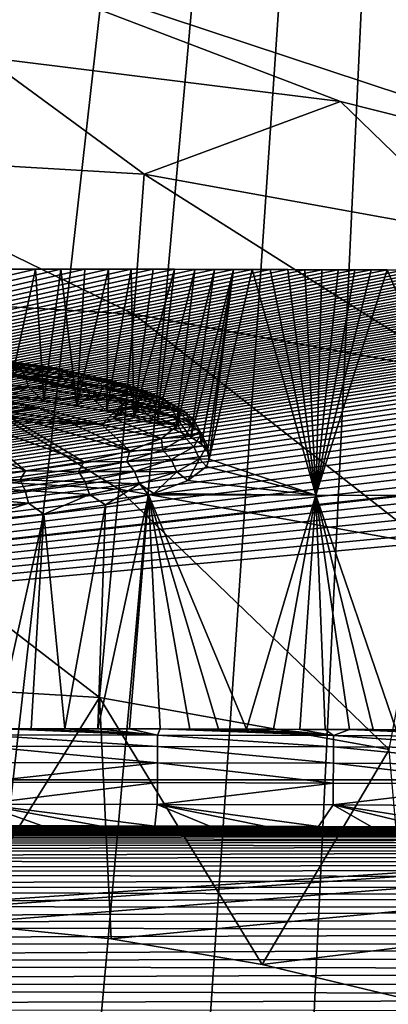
# Model space of a CAD drawing. Header units: metres. Extents: x -26 to 26, y -167 to 32.
# Tile 194 of 237: x 1.54 to 4.19, y -10.1 to -3.03. Entities that reach past the tile are written whole.
import ezdxf

# ---------------------------------------------------------------- set-up
doc = ezdxf.new("R2010")
doc.units = ezdxf.units.M
doc.layers.add('solid_12_411_043_XXX', color=7, linetype='CONTINUOUS')

msp = doc.modelspace()

# ---------------------------------------------------------------- linework, layer by layer
at = {"layer": 'solid_12_411_043_XXX'}
for points in [[(-0.448253, -25.680408, 4.15028), (0.447422, 25.632776, 4.15028), (5.325033, 25.535732, 4.15028)], [(0.730715, -25.700222, 4.15028), (-0.448253, -25.680408, 4.15028), (5.325033, 25.535732, 4.15028)], [(1.855206, -25.717909, 4.15028), (0.730715, -25.700222, 4.15028), (5.325033, 25.535732, 4.15028)], [(2.923998, -25.733356, 4.15028), (1.855206, -25.717909, 4.15028), (5.325033, 25.535732, 4.15028)], [(3.942657, -25.747084, 4.15028), (2.923998, -25.733356, 4.15028), (5.325033, 25.535732, 4.15028)], [(4.912406, -25.759211, 4.15028), (3.942657, -25.747084, 4.15028), (5.325033, 25.535732, 4.15028)], [(0.000015, -2.145815, 145.86116), (1.287215, -3.294922, 145.658539), (3.841336, -3.612682, 145.602509)], [(0.000015, -2.145815, 145.86116), (3.841336, -3.612682, 145.602509), (6.334848, -4.243182, 145.491348)], [(7.286613, -2.171198, 145.856674), (0.000015, -2.145815, 145.86116), (6.334848, -4.243182, 145.491348)], [(1.287215, -3.294922, 145.658539), (0, -3.991471, 147.962402), (2.431662, -4.136325, 147.936859)], [(3.841336, -3.612682, 145.602509), (1.287215, -3.294922, 145.658539), (2.431662, -4.136325, 147.936859)], [(3.841336, -3.612682, 145.602509), (2.431662, -4.136325, 147.936859), (4.827865, -4.568774, 147.860611)], [(6.334848, -4.243182, 145.491348), (3.841336, -3.612682, 145.602509), (4.827865, -4.568774, 147.860611)], [(2.357841, -5.140592, 150.131241), (2.431662, -4.136325, 147.936859), (0, -3.991471, 147.962402)], [(2.357841, -5.140592, 150.131241), (0, -3.991471, 147.962402), (0, -5.000135, 150.156006)], [(4.681299, -5.559913, 150.057312), (2.431662, -4.136325, 147.936859), (2.357841, -5.140592, 150.131241)], [(4.681299, -5.559913, 150.057312), (4.827865, -4.568774, 147.860611), (2.431662, -4.136325, 147.936859)], [(-14.065224, -8.487656, 155.963593), (1.467473, -4.817144, 158.533722), (1.653288, -4.817402, 158.533539)], [(-14.065224, -8.487656, 155.963593), (1.653288, -4.817402, 158.533539), (1.833288, -4.817685, 158.53334)], [(-14.065224, -8.487656, 155.963593), (1.833288, -4.817685, 158.53334), (2.007621, -4.817985, 158.533127)], [(-14.065224, -8.487656, 155.963593), (2.007621, -4.817985, 158.533127), (2.176353, -4.818301, 158.532913)], [(-14.065224, -8.487656, 155.963593), (2.176353, -4.818301, 158.532913), (2.339487, -4.818632, 158.532669)], [(-14.065224, -8.487656, 155.963593), (2.339487, -4.818632, 158.532669), (2.497188, -4.818973, 158.53244)], [(-14.065224, -8.487656, 155.963593), (2.497188, -4.818973, 158.53244), (2.649343, -4.819324, 158.532196)], [(-14.065224, -8.487656, 155.963593), (2.649343, -4.819324, 158.532196), (2.796333, -4.819683, 158.531937)], [(-14.065224, -8.487656, 155.963593), (2.796333, -4.819683, 158.531937), (2.93819, -4.820046, 158.531677)], [(-14.065224, -8.487656, 155.963593), (2.93819, -4.820046, 158.531677), (3.075069, -4.820415, 158.531433)], [(-14.065224, -8.487656, 155.963593), (3.075069, -4.820415, 158.531433), (3.208166, -4.820789, 158.531158)], [(-14.065224, -8.487656, 155.963593), (3.208166, -4.820789, 158.531158), (3.337164, -4.821167, 158.530899)], [(-14.065224, -8.487656, 155.963593), (3.337164, -4.821167, 158.530899), (3.462997, -4.82155, 158.530624)], [(-14.065224, -8.487656, 155.963593), (3.462997, -4.82155, 158.530624), (3.586344, -4.821939, 158.530365)], [(-14.065224, -8.487656, 155.963593), (3.586344, -4.821939, 158.530365), (3.707044, -4.822333, 158.53009)], [(-14.065224, -8.487656, 155.963593), (3.707044, -4.822333, 158.53009), (3.826441, -4.822735, 158.5298)], [(-14.065224, -8.487656, 155.963593), (3.826441, -4.822735, 158.5298), (3.944457, -4.823144, 158.52951)], [(-14.065224, -8.487656, 155.963593), (3.944457, -4.823144, 158.52951), (4.061389, -4.823563, 158.529221)], [(-14.065224, -8.487656, 155.963593), (4.061389, -4.823563, 158.529221), (4.177817, -4.823991, 158.528915)], [(-14.065224, -8.487656, 155.963593), (4.177817, -4.823991, 158.528915), (4.293503, -4.824429, 158.52861)], [(-14.065224, -8.487656, 155.963593), (4.293503, -4.824429, 158.52861), (4.408006, -4.824874, 158.528305)], [(-14.065224, -8.487656, 155.963593), (4.408006, -4.824874, 158.528305), (4.521266, -4.825325, 158.527985)], [(-14.065224, -8.487656, 155.963593), (4.521266, -4.825325, 158.527985), (4.633366, -4.825783, 158.527664)], [(-14.065224, -8.487656, 155.963593), (4.633366, -4.825783, 158.527664), (4.744192, -4.826247, 158.527344)], [(-14.065224, -8.487656, 155.963593), (4.744192, -4.826247, 158.527344), (4.853784, -4.826716, 158.527008)], [(-14.065224, -8.487656, 155.963593), (4.853784, -4.826716, 158.527008), (4.962889, -4.827194, 158.526672)], [(-14.065224, -8.487656, 155.963593), (4.962889, -4.827194, 158.526672), (5.071552, -4.82768, 158.526337)], [(-14.065224, -8.487656, 155.963593), (5.071552, -4.82768, 158.526337), (5.179856, -4.828175, 158.525986)], [(-14.065224, -8.487656, 155.963593), (5.179856, -4.828175, 158.525986), (5.288145, -4.82868, 158.525635)], [(-14.065224, -8.487656, 155.963593), (5.288145, -4.82868, 158.525635), (5.396331, -4.829195, 158.525284)], [(-14.065224, -8.487656, 155.963593), (5.396331, -4.829195, 158.525284), (5.504057, -4.829717, 158.524918)], [(-14.065224, -8.487656, 155.963593), (5.504057, -4.829717, 158.524918), (5.61118, -4.830247, 158.524536)], [(-14.065224, -8.487656, 155.963593), (5.61118, -4.830247, 158.524536), (5.717885, -4.830785, 158.52417)], [(-14.065224, -8.487656, 155.963593), (5.717885, -4.830785, 158.52417), (5.824223, -4.831331, 158.523788)], [(-14.065224, -8.487656, 155.963593), (5.824223, -4.831331, 158.523788), (5.930115, -4.831884, 158.523392)], [(-14.065224, -8.487656, 155.963593), (5.930115, -4.831884, 158.523392), (6.036378, -4.832449, 158.522995)], [(-14.065224, -8.487656, 155.963593), (6.036378, -4.832449, 158.522995), (6.143268, -4.833025, 158.522598)], [(-14.065224, -8.487656, 155.963593), (6.143268, -4.833025, 158.522598), (6.250621, -4.833613, 158.522186)], [(-14.065224, -8.487656, 155.963593), (6.250621, -4.833613, 158.522186), (6.358574, -4.834212, 158.521759)], [(-14.065224, -8.487656, 155.963593), (6.358574, -4.834212, 158.521759), (6.467176, -4.83482, 158.521347)], [(-14.065224, -8.487656, 155.963593), (6.467176, -4.83482, 158.521347), (6.575787, -4.835448, 158.520905)], [(-14.065224, -8.487656, 155.963593), (6.575787, -4.835448, 158.520905), (6.684127, -4.836086, 158.520447)], [(-14.065224, -8.487656, 155.963593), (6.684127, -4.836086, 158.520447), (6.7924, -4.836759, 158.519989)], [(-14.065224, -8.487656, 155.963593), (6.7924, -4.836759, 158.519989), (6.900618, -4.837517, 158.519455)], [(-14.065224, -8.487656, 155.963593), (6.900618, -4.837517, 158.519455), (7.008697, -4.838342, 158.518875)], [(-14.065224, -8.487656, 155.963593), (7.008697, -4.838342, 158.518875), (7.117145, -4.839297, 158.518204)], [(-14.065224, -8.487656, 155.963593), (7.117145, -4.839297, 158.518204), (7.226051, -4.840397, 158.517441)], [(-14.065224, -8.487656, 155.963593), (7.226051, -4.840397, 158.517441), (7.335524, -4.841653, 158.516556)], [(-14.065224, -8.487656, 155.963593), (7.335524, -4.841653, 158.516556), (7.446136, -4.843134, 158.515518)], [(-14.065224, -8.487656, 155.963593), (7.446136, -4.843134, 158.515518), (7.557758, -4.844817, 158.514343)], [(-14.065224, -8.487656, 155.963593), (7.557758, -4.844817, 158.514343), (7.670664, -4.846773, 158.51297)], [(-14.065224, -8.487656, 155.963593), (7.670664, -4.846773, 158.51297), (7.785285, -4.849034, 158.511383)], [(-14.065224, -8.487656, 155.963593), (7.785285, -4.849034, 158.511383), (7.901191, -4.851597, 158.509598)], [(-14.065224, -8.487656, 155.963593), (7.901191, -4.851597, 158.509598), (8.017511, -4.854527, 158.507538)], [(-14.065224, -8.487656, 155.963593), (8.017511, -4.854527, 158.507538), (8.134449, -4.857811, 158.505234)], [(-14.065224, -8.487656, 155.963593), (8.134449, -4.857811, 158.505234), (8.251488, -4.86148, 158.50267)], [(-14.065224, -8.487656, 155.963593), (8.251488, -4.86148, 158.50267), (8.367764, -4.865526, 158.499832)], [(-14.065224, -8.487656, 155.963593), (8.367764, -4.865526, 158.499832), (8.484016, -4.869976, 158.496719)], [(-14.065224, -8.487656, 155.963593), (8.484016, -4.869976, 158.496719), (8.602005, -4.874969, 158.493225)], [(-14.065224, -8.487656, 155.963593), (8.602005, -4.874969, 158.493225), (8.721122, -4.880436, 158.489395)], [(-14.065224, -8.487656, 155.963593), (8.721122, -4.880436, 158.489395), (8.843209, -4.886592, 158.485092)], [(1.454336, -5.736968, 163.75058), (1.653288, -4.817402, 158.533539), (1.467473, -4.817144, 158.533722)], [(1.454336, -5.736968, 163.75058), (1.711552, -5.766521, 163.915863), (1.653288, -4.817402, 158.533539)], [(1.711552, -5.766521, 163.915863), (1.833288, -4.817685, 158.53334), (1.653288, -4.817402, 158.533539)], [(1.711552, -5.766521, 163.915863), (1.949582, -5.800666, 164.107025), (1.833288, -4.817685, 158.53334)], [(1.949582, -5.800666, 164.107025), (2.007621, -4.817985, 158.533127), (1.833288, -4.817685, 158.53334)], [(1.949582, -5.800666, 164.107025), (2.176353, -4.818301, 158.532913), (2.007621, -4.817985, 158.533127)], [(1.949582, -5.800666, 164.107025), (2.165615, -5.838979, 164.321762), (2.176353, -4.818301, 158.532913)], [(2.165615, -5.838979, 164.321762), (2.339487, -4.818632, 158.532669), (2.176353, -4.818301, 158.532913)], [(2.165615, -5.838979, 164.321762), (2.357433, -5.881048, 164.557877), (2.339487, -4.818632, 158.532669)], [(2.357433, -5.881048, 164.557877), (2.497188, -4.818973, 158.53244), (2.339487, -4.818632, 158.532669)], [(2.357433, -5.881048, 164.557877), (2.649343, -4.819324, 158.532196), (2.497188, -4.818973, 158.53244)], [(2.357433, -5.881048, 164.557877), (2.522799, -5.926372, 164.812622), (2.649343, -4.819324, 158.532196)], [(2.522799, -5.926372, 164.812622), (2.796333, -4.819683, 158.531937), (2.649343, -4.819324, 158.532196)], [(2.522799, -5.926372, 164.812622), (2.659897, -5.97444, 165.083206), (2.796333, -4.819683, 158.531937)], [(2.659897, -5.97444, 165.083206), (2.93819, -4.820046, 158.531677), (2.796333, -4.819683, 158.531937)], [(2.659897, -5.97444, 165.083206), (2.767169, -6.024699, 165.366577), (2.93819, -4.820046, 158.531677)], [(2.767169, -6.024699, 165.366577), (3.075069, -4.820415, 158.531433), (2.93819, -4.820046, 158.531677)], [(2.767169, -6.024699, 165.366577), (2.843385, -6.076558, 165.65947), (3.075069, -4.820415, 158.531433)], [(2.843385, -6.076558, 165.65947), (2.887739, -6.129467, 165.958832), (3.075069, -4.820415, 158.531433)], [(2.887739, -6.129467, 165.958832), (2.89969, -6.182751, 166.260834), (3.075069, -4.820415, 158.531433)], [(2.89969, -6.182751, 166.260834), (3.208166, -4.820789, 158.531158), (3.075069, -4.820415, 158.531433)], [(2.89969, -6.182751, 166.260834), (3.66449, -6.442911, 167.721985), (3.208166, -4.820789, 158.531158)], [(3.66449, -6.442911, 167.721985), (3.337164, -4.821167, 158.530899), (3.208166, -4.820789, 158.531158)], [(3.66449, -6.442911, 167.721985), (3.462997, -4.82155, 158.530624), (3.337164, -4.821167, 158.530899)], [(3.66449, -6.442911, 167.721985), (3.586344, -4.821939, 158.530365), (3.462997, -4.82155, 158.530624)], [(3.66449, -6.442911, 167.721985), (3.707044, -4.822333, 158.53009), (3.586344, -4.821939, 158.530365)], [(3.66449, -6.442911, 167.721985), (3.826441, -4.822735, 158.5298), (3.707044, -4.822333, 158.53009)], [(3.66449, -6.442911, 167.721985), (3.944457, -4.823144, 158.52951), (3.826441, -4.822735, 158.5298)], [(3.66449, -6.442911, 167.721985), (4.061389, -4.823563, 158.529221), (3.944457, -4.823144, 158.52951)], [(3.66449, -6.442911, 167.721985), (4.177817, -4.823991, 158.528915), (4.061389, -4.823563, 158.529221)], [(3.66449, -6.442911, 167.721985), (4.867065, -6.448022, 167.721527), (4.177817, -4.823991, 158.528915)], [(4.867065, -6.448022, 167.721527), (4.293503, -4.824429, 158.52861), (4.177817, -4.823991, 158.528915)], [(-14.065224, -8.487656, 155.963593), (8.843209, -4.886592, 158.485092), (8.969396, -4.893529, 158.480225)], [(-14.065224, -8.487656, 155.963593), (8.969396, -4.893529, 158.480225), (9.099469, -4.901259, 158.474823)], [(-14.065224, -8.487656, 155.963593), (9.099469, -4.901259, 158.474823), (9.235842, -4.910202, 158.468552)], [(-14.065224, -8.487656, 155.963593), (9.235842, -4.910202, 158.468552), (9.378133, -4.920218, 158.461548)], [(-14.065224, -8.487656, 155.963593), (9.378133, -4.920218, 158.461548), (9.527472, -4.931727, 158.453491)], [(-14.065224, -8.487656, 155.963593), (9.527472, -4.931727, 158.453491), (9.685171, -4.945036, 158.444168)], [(-14.065224, -8.487656, 155.963593), (9.685171, -4.945036, 158.444168), (9.850718, -4.960069, 158.43364)], [(-14.065224, -8.487656, 155.963593), (9.850718, -4.960069, 158.43364), (10.024317, -4.977456, 158.421463)], [(-14.065224, -8.487656, 155.963593), (10.024317, -4.977456, 158.421463), (10.206035, -4.997048, 158.407745)], [(-14.065224, -8.487656, 155.963593), (10.206035, -4.997048, 158.407745), (10.395716, -5.019316, 158.392151)], [(-14.065224, -8.487656, 155.963593), (10.395716, -5.019316, 158.392151), (10.593503, -5.044734, 158.374359)], [(0, -5.000135, 150.156006), (0, -6.26578, 152.212097), (2.250636, -6.39985, 152.188461)], [(2.357841, -5.140592, 150.131241), (0, -5.000135, 150.156006), (2.250636, -6.39985, 152.188461)], [(-14.065224, -8.487656, 155.963593), (10.593503, -5.044734, 158.374359), (10.7993, -5.07315, 158.354462)], [(-14.065224, -8.487656, 155.963593), (10.7993, -5.07315, 158.354462), (11.011658, -5.105272, 158.33197)], [(-14.065224, -8.487656, 155.963593), (11.011658, -5.105272, 158.33197), (11.23166, -5.141222, 158.306793)], [(-14.065224, -8.487656, 155.963593), (11.23166, -5.141222, 158.306793), (11.456381, -5.180847, 158.279053)], [(2.357841, -5.140592, 150.131241), (2.250636, -6.39985, 152.188461), (4.468453, -6.800107, 152.117874)], [(4.681299, -5.559913, 150.057312), (2.357841, -5.140592, 150.131241), (4.468453, -6.800107, 152.117874)], [(-14.065224, -8.487656, 155.963593), (11.456381, -5.180847, 158.279053), (11.682776, -5.224214, 158.248688)], [(-14.065224, -8.487656, 155.963593), (11.682776, -5.224214, 158.248688), (11.911873, -5.271307, 158.215714)], [(-14.065224, -8.487656, 155.963593), (11.911873, -5.271307, 158.215714), (12.139559, -5.321619, 158.180481)], [(-14.065224, -8.487656, 155.963593), (12.139559, -5.321619, 158.180481), (12.365388, -5.375152, 158.14299)], [(-14.065224, -8.487656, 155.963593), (12.365388, -5.375152, 158.14299), (12.589146, -5.431757, 158.103363)], [(-14.065224, -8.487656, 155.963593), (12.589146, -5.431757, 158.103363), (12.809472, -5.49115, 158.061768)], [(0.752478, -5.384254, 165.068665), (1.760261, -5.523678, 164.60321), (1.494025, -5.486501, 164.289871)], [(0.752478, -5.384254, 165.068665), (0.88642, -5.403002, 165.226685), (1.760261, -5.523678, 164.60321)], [(0.88642, -5.403002, 165.226685), (1.960915, -5.566188, 164.961517), (1.760261, -5.523678, 164.60321)], [(0.88642, -5.403002, 165.226685), (0.987247, -5.424436, 165.407349), (1.960915, -5.566188, 164.961517)], [(0.987247, -5.424436, 165.407349), (2.08851, -5.612448, 165.35144), (1.960915, -5.566188, 164.961517)], [(0.987247, -5.424436, 165.407349), (1.051193, -5.447754, 165.603897), (2.08851, -5.612448, 165.35144)], [(1.051193, -5.447754, 165.603897), (2.138292, -5.660735, 165.758423), (2.08851, -5.612448, 165.35144)], [(1.051193, -5.447754, 165.603897), (1.075868, -5.472086, 165.80899), (2.138292, -5.660735, 165.758423)], [(-14.065224, -8.487656, 155.963593), (12.809472, -5.49115, 158.061768), (12.832135, -5.497474, 158.057343)], [(-14.065224, -8.487656, 155.963593), (12.832135, -5.497474, 158.057343), (13.026781, -5.553431, 158.018158)], [(1.060376, -5.496525, 166.014969), (0.364314, -5.703255, 165.853882), (2.302218, -5.763097, 166.193268)], [(2.113624, -5.71015, 166.165878), (1.060376, -5.496525, 166.014969), (2.302218, -5.763097, 166.193268)], [(2.113624, -5.71015, 166.165878), (1.166558, -5.512177, 166.031219), (1.060376, -5.496525, 166.014969)], [(1.541727, -5.531202, 163.991592), (1.06196, -5.486672, 163.739044), (1.344818, -5.485392, 163.977371)], [(1.087919, -5.5423, 163.665588), (1.06196, -5.486672, 163.739044), (1.541727, -5.531202, 163.991592)], [(1.075868, -5.472086, 165.80899), (1.166558, -5.512177, 166.031219), (2.113624, -5.71015, 166.165878)], [(1.075868, -5.472086, 165.80899), (2.113624, -5.71015, 166.165878), (2.138292, -5.660735, 165.758423)], [(1.580962, -5.512022, 164.128387), (1.344818, -5.485392, 163.977371), (1.494025, -5.486501, 164.289871)], [(1.541727, -5.531202, 163.991592), (1.344818, -5.485392, 163.977371), (1.580962, -5.512022, 164.128387)], [(1.79977, -5.542791, 164.302902), (1.494025, -5.486501, 164.289871), (1.760261, -5.523678, 164.60321)], [(1.79977, -5.542791, 164.302902), (1.580962, -5.512022, 164.128387), (1.494025, -5.486501, 164.289871)], [(1.541727, -5.531202, 163.991592), (1.580962, -5.512022, 164.128387), (1.79977, -5.542791, 164.302902)], [(-14.065224, -8.487656, 155.963593), (13.026781, -5.553431, 158.018158), (13.240372, -5.618236, 157.972794)], [(1.579414, -5.587919, 163.924316), (1.087919, -5.5423, 163.665588), (1.541727, -5.531202, 163.991592)], [(1.579414, -5.587919, 163.924316), (1.104416, -5.619551, 163.611526), (1.087919, -5.5423, 163.665588)], [(1.579414, -5.587919, 163.924316), (1.603364, -5.665862, 163.874176), (1.104416, -5.619551, 163.611526)], [(1.962246, -5.59113, 164.331451), (1.541727, -5.531202, 163.991592), (1.79977, -5.542791, 164.302902)], [(1.579414, -5.587919, 163.924316), (1.541727, -5.531202, 163.991592), (1.962246, -5.59113, 164.331451)], [(2.010213, -5.649312, 164.272491), (1.603364, -5.665862, 163.874176), (1.579414, -5.587919, 163.924316)], [(2.010213, -5.649312, 164.272491), (1.579414, -5.587919, 163.924316), (1.962246, -5.59113, 164.331451)], [(1.998867, -5.577366, 164.498978), (1.760261, -5.523678, 164.60321), (1.960915, -5.566188, 164.961517)], [(1.998867, -5.577366, 164.498978), (1.79977, -5.542791, 164.302902), (1.760261, -5.523678, 164.60321)], [(1.962246, -5.59113, 164.331451), (1.79977, -5.542791, 164.302902), (1.998867, -5.577366, 164.498978)], [(2.32939, -5.656371, 164.947021), (1.960915, -5.566188, 164.961517), (2.08851, -5.612448, 165.35144)], [(2.176047, -5.615363, 164.714478), (1.998867, -5.577366, 164.498978), (1.960915, -5.566188, 164.961517)], [(2.32939, -5.656371, 164.947021), (2.176047, -5.615363, 164.714478), (1.960915, -5.566188, 164.961517)], [(1.962246, -5.59113, 164.331451), (1.998867, -5.577366, 164.498978), (2.176047, -5.615363, 164.714478)], [(-14.065224, -8.487656, 155.963593), (13.240372, -5.618236, 157.972794), (13.449945, -5.685487, 157.92569)], [(2.128446, -5.933598, 167.160217), (-2.128446, -5.626929, 165.421021), (-2.302094, -5.797939, 166.390869)], [(0.364314, -5.703255, 165.853882), (-2.128446, -5.626929, 165.421021), (2.128446, -5.933598, 167.160217)], [(1.104416, -5.619551, 163.611526), (1.603364, -5.665862, 163.874176), (1.180895, -5.712354, 163.613052)], [(2.010213, -5.649312, 164.272491), (2.040695, -5.728186, 164.227631), (1.603364, -5.665862, 163.874176)], [(2.307358, -5.664153, 164.74559), (1.962246, -5.59113, 164.331451), (2.176047, -5.615363, 164.714478)], [(2.010213, -5.649312, 164.272491), (1.962246, -5.59113, 164.331451), (2.307358, -5.664153, 164.74559)], [(2.36376, -5.724119, 164.696747), (2.040695, -5.728186, 164.227631), (2.010213, -5.649312, 164.272491)], [(2.36376, -5.724119, 164.696747), (2.010213, -5.649312, 164.272491), (2.307358, -5.664153, 164.74559)], [(2.558078, -5.74558, 165.452957), (2.08851, -5.612448, 165.35144), (2.138292, -5.660735, 165.758423)], [(2.457195, -5.699934, 165.194107), (2.32939, -5.656371, 164.947021), (2.08851, -5.612448, 165.35144)], [(2.558078, -5.74558, 165.452957), (2.457195, -5.699934, 165.194107), (2.08851, -5.612448, 165.35144)], [(2.307358, -5.664153, 164.74559), (2.176047, -5.615363, 164.714478), (2.32939, -5.656371, 164.947021)], [(2.307358, -5.664153, 164.74559), (2.32939, -5.656371, 164.947021), (2.457195, -5.699934, 165.194107)], [(-14.065224, -8.487656, 155.963593), (13.449945, -5.685487, 157.92569), (13.655823, -5.755208, 157.876877)], [(2.302218, -5.763097, 166.193268), (0.364314, -5.703255, 165.853882), (2.128446, -5.933598, 167.160217)], [(1.113969, -5.702612, 167.019318), (1.674184, -5.814929, 167.099808), (1.536829, -5.783964, 167.080673)], [(1.422585, -5.855018, 167.395981), (1.674184, -5.814929, 167.099808), (1.113969, -5.702612, 167.019318)], [(1.603364, -5.665862, 163.874176), (1.454336, -5.736968, 163.75058), (1.180895, -5.712354, 163.613052)], [(1.603364, -5.665862, 163.874176), (1.711552, -5.766521, 163.915863), (1.454336, -5.736968, 163.75058)], [(1.603364, -5.665862, 163.874176), (2.040695, -5.728186, 164.227631), (1.711552, -5.766521, 163.915863)], [(2.040695, -5.728186, 164.227631), (1.949582, -5.800666, 164.107025), (1.711552, -5.766521, 163.915863)], [(2.040695, -5.728186, 164.227631), (2.165615, -5.838979, 164.321762), (1.949582, -5.800666, 164.107025)], [(2.36376, -5.724119, 164.696747), (2.399604, -5.804128, 164.65831), (2.040695, -5.728186, 164.227631)], [(2.040695, -5.728186, 164.227631), (2.399604, -5.804128, 164.65831), (2.165615, -5.838979, 164.321762)], [(2.674944, -5.841091, 165.994629), (2.138292, -5.660735, 165.758423), (2.113624, -5.71015, 166.165878)], [(2.674944, -5.841091, 165.994629), (2.113624, -5.71015, 166.165878), (2.302218, -5.763097, 166.193268)], [(2.630923, -5.792803, 165.720779), (2.558078, -5.74558, 165.452957), (2.138292, -5.660735, 165.758423)], [(2.674944, -5.841091, 165.994629), (2.630923, -5.792803, 165.720779), (2.138292, -5.660735, 165.758423)], [(2.563798, -5.747463, 165.218063), (2.307358, -5.664153, 164.74559), (2.457195, -5.699934, 165.194107)], [(2.36376, -5.724119, 164.696747), (2.307358, -5.664153, 164.74559), (2.563798, -5.747463, 165.218063)], [(2.62647, -5.809466, 165.180771), (2.399604, -5.804128, 164.65831), (2.36376, -5.724119, 164.696747)], [(2.62647, -5.809466, 165.180771), (2.36376, -5.724119, 164.696747), (2.563798, -5.747463, 165.218063)], [(2.563798, -5.747463, 165.218063), (2.457195, -5.699934, 165.194107), (2.558078, -5.74558, 165.452957)], [(-14.065224, -8.487656, 155.963593), (13.655823, -5.755208, 157.876877), (13.858155, -5.827292, 157.826401)], [(1.536829, -5.783964, 167.080673), (1.674184, -5.814929, 167.099808), (-2.302094, -5.797939, 166.390869)], [(1.674184, -5.814929, 167.099808), (2.128446, -5.933598, 167.160217), (-2.302094, -5.797939, 166.390869)], [(2.211899, -5.892465, 166.926941), (2.302218, -5.763097, 166.193268), (2.128446, -5.933598, 167.160217)], [(2.211899, -5.892465, 166.926941), (2.299306, -5.806705, 166.440582), (2.302218, -5.763097, 166.193268)], [(2.689655, -5.889911, 166.2715), (2.302218, -5.763097, 166.193268), (2.299306, -5.806705, 166.440582)], [(2.689655, -5.889911, 166.2715), (2.674944, -5.841091, 165.994629), (2.302218, -5.763097, 166.193268)], [(2.563798, -5.747463, 165.218063), (2.558078, -5.74558, 165.452957), (2.630923, -5.792803, 165.720779)], [(2.721714, -5.837861, 165.730728), (2.563798, -5.747463, 165.218063), (2.630923, -5.792803, 165.720779)], [(2.62647, -5.809466, 165.180771), (2.563798, -5.747463, 165.218063), (2.721714, -5.837861, 165.730728)], [(2.721714, -5.837861, 165.730728), (2.630923, -5.792803, 165.720779), (2.674944, -5.841091, 165.994629)], [(-14.065224, -8.487656, 155.963593), (13.858155, -5.827292, 157.826401), (14.05687, -5.901765, 157.774261)], [(1.998688, -6.202415, 168.043808), (1.422585, -5.855018, 167.395981), (1.110164, -5.882233, 167.625366)], [(2.329217, -6.123427, 167.59584), (1.674184, -5.814929, 167.099808), (1.422585, -5.855018, 167.395981)], [(1.998688, -6.202415, 168.043808), (2.329217, -6.123427, 167.59584), (1.422585, -5.855018, 167.395981)], [(2.329217, -6.123427, 167.59584), (2.128446, -5.933598, 167.160217), (1.674184, -5.814929, 167.099808)], [(2.399604, -5.804128, 164.65831), (2.357433, -5.881048, 164.557877), (2.165615, -5.838979, 164.321762)], [(2.211899, -5.892465, 166.926941), (2.26908, -5.849999, 166.686111), (2.299306, -5.806705, 166.440582)], [(2.674898, -5.93873, 166.54837), (2.26908, -5.849999, 166.686111), (2.211899, -5.892465, 166.926941)], [(2.674898, -5.93873, 166.54837), (2.299306, -5.806705, 166.440582), (2.26908, -5.849999, 166.686111)], [(2.674898, -5.93873, 166.54837), (2.689655, -5.889911, 166.2715), (2.299306, -5.806705, 166.440582)], [(2.399604, -5.804128, 164.65831), (2.522799, -5.926372, 164.812622), (2.357433, -5.881048, 164.557877)], [(2.399604, -5.804128, 164.65831), (2.666297, -5.890769, 165.149689), (2.522799, -5.926372, 164.812622)], [(2.62647, -5.809466, 165.180771), (2.666297, -5.890769, 165.149689), (2.399604, -5.804128, 164.65831)], [(2.788245, -5.902073, 165.705963), (2.666297, -5.890769, 165.149689), (2.62647, -5.809466, 165.180771)], [(2.788245, -5.902073, 165.705963), (2.62647, -5.809466, 165.180771), (2.721714, -5.837861, 165.730728)], [(2.775035, -5.931871, 166.263885), (2.721714, -5.837861, 165.730728), (2.674944, -5.841091, 165.994629)], [(2.775035, -5.931871, 166.263885), (2.674944, -5.841091, 165.994629), (2.689655, -5.889911, 166.2715)], [(2.788245, -5.902073, 165.705963), (2.721714, -5.837861, 165.730728), (2.775035, -5.931871, 166.263885)], [(14.065229, -8.487656, 155.963593), (-14.065224, -8.487656, 155.963593), (14.05687, -5.901765, 157.774261)], [(1.58081, -6.267744, 168.414307), (1.110164, -5.882233, 167.625366), (0.761109, -5.90234, 167.794846)], [(1.093839, -6.316559, 168.691147), (1.58081, -6.267744, 168.414307), (0.761109, -5.90234, 167.794846)], [(1.58081, -6.267744, 168.414307), (1.998688, -6.202415, 168.043808), (1.110164, -5.882233, 167.625366)], [(2.557952, -6.034233, 167.089996), (2.211899, -5.892465, 166.926941), (2.128446, -5.933598, 167.160217)], [(2.329217, -6.123427, 167.59584), (2.557952, -6.034233, 167.089996), (2.128446, -5.933598, 167.160217)], [(2.557952, -6.034233, 167.089996), (2.674898, -5.93873, 166.54837), (2.211899, -5.892465, 166.926941)], [(2.666297, -5.890769, 165.149689), (2.659897, -5.97444, 165.083206), (2.522799, -5.926372, 164.812622)], [(2.721714, -6.025881, 166.797043), (2.674898, -5.93873, 166.54837), (2.557952, -6.034233, 167.089996)], [(2.666297, -5.890769, 165.149689), (2.767169, -6.024699, 165.366577), (2.659897, -5.97444, 165.083206)], [(2.666297, -5.890769, 165.149689), (2.830526, -5.98478, 165.682846), (2.767169, -6.024699, 165.366577)], [(2.788245, -5.902073, 165.705963), (2.830526, -5.98478, 165.682846), (2.666297, -5.890769, 165.149689)], [(2.775035, -5.931871, 166.263885), (2.689655, -5.889911, 166.2715), (2.674898, -5.93873, 166.54837)], [(2.721714, -6.025881, 166.797043), (2.775035, -5.931871, 166.263885), (2.674898, -5.93873, 166.54837)], [(2.84287, -5.998382, 166.252167), (2.775035, -5.931871, 166.263885), (2.721714, -6.025881, 166.797043)], [(2.84287, -5.998382, 166.252167), (2.788245, -5.902073, 165.705963), (2.775035, -5.931871, 166.263885)], [(2.84287, -5.998382, 166.252167), (2.830526, -5.98478, 165.682846), (2.788245, -5.902073, 165.705963)], [(2.788245, -6.094689, 166.798355), (2.84287, -5.998382, 166.252167), (2.721714, -6.025881, 166.797043)], [(2.830526, -5.98478, 165.682846), (2.843385, -6.076558, 165.65947), (2.767169, -6.024699, 165.366577)], [(2.788245, -6.094689, 166.798355), (2.885979, -6.082549, 166.23732), (2.84287, -5.998382, 166.252167)], [(2.830526, -5.98478, 165.682846), (2.887739, -6.129467, 165.958832), (2.843385, -6.076558, 165.65947)], [(2.830526, -5.98478, 165.682846), (2.885979, -6.082549, 166.23732), (2.887739, -6.129467, 165.958832)], [(2.84287, -5.998382, 166.252167), (2.885979, -6.082549, 166.23732), (2.830526, -5.98478, 165.682846)], [(2.563798, -6.116278, 167.309708), (2.557952, -6.034233, 167.089996), (2.329217, -6.123427, 167.59584)], [(2.563798, -6.116278, 167.309708), (2.721714, -6.025881, 166.797043), (2.557952, -6.034233, 167.089996)], [(2.788245, -6.094689, 166.798355), (2.721714, -6.025881, 166.797043), (2.563798, -6.116278, 167.309708)], [(2.788245, -6.094689, 166.798355), (2.830526, -6.180317, 166.791794), (2.885979, -6.082549, 166.23732)], [(2.885979, -6.082549, 166.23732), (2.830526, -6.180317, 166.791794), (2.89969, -6.182751, 166.260834)], [(2.885979, -6.082549, 166.23732), (2.89969, -6.182751, 166.260834), (2.887739, -6.129467, 165.958832)], [(2.307358, -6.199589, 167.782196), (2.329217, -6.123427, 167.59584), (1.998688, -6.202415, 168.043808)], [(2.307358, -6.199589, 167.782196), (2.563798, -6.116278, 167.309708), (2.329217, -6.123427, 167.59584)], [(2.62647, -6.187297, 167.323547), (2.563798, -6.116278, 167.309708), (2.307358, -6.199589, 167.782196)], [(2.62647, -6.187297, 167.323547), (2.788245, -6.094689, 166.798355), (2.563798, -6.116278, 167.309708)], [(2.62647, -6.187297, 167.323547), (2.830526, -6.180317, 166.791794), (2.788245, -6.094689, 166.798355)], [(1.962246, -6.272612, 168.19632), (1.998688, -6.202415, 168.043808), (1.58081, -6.267744, 168.414307)], [(1.962246, -6.272612, 168.19632), (2.307358, -6.199589, 167.782196), (1.998688, -6.202415, 168.043808)], [(2.36376, -6.272644, 167.807587), (2.307358, -6.199589, 167.782196), (1.962246, -6.272612, 168.19632)], [(2.36376, -6.272644, 167.807587), (2.62647, -6.187297, 167.323547), (2.307358, -6.199589, 167.782196)], [(2.36376, -6.272644, 167.807587), (2.666297, -6.274329, 167.324951), (2.62647, -6.187297, 167.323547)], [(2.62647, -6.187297, 167.323547), (2.666297, -6.274329, 167.324951), (2.830526, -6.180317, 166.791794)], [(2.830526, -6.180317, 166.791794), (2.666297, -6.274329, 167.324951), (2.746864, -6.336743, 167.136688)], [(2.830526, -6.180317, 166.791794), (2.746864, -6.336743, 167.136688), (2.879382, -6.235553, 166.560638)], [(2.830526, -6.180317, 166.791794), (2.879382, -6.235553, 166.560638), (2.89969, -6.182751, 166.260834)], [(2.89969, -6.182751, 166.260834), (2.879382, -6.235553, 166.560638), (3.66449, -6.442911, 167.721985)], [(0, -6.26578, 152.212097), (0, -7.769961, 154.100677), (2.11161, -7.89575, 154.078506)], [(2.250636, -6.39985, 152.188461), (0, -6.26578, 152.212097), (2.11161, -7.89575, 154.078506)], [(1.541727, -6.33254, 168.536194), (1.58081, -6.267744, 168.414307), (1.093839, -6.316559, 168.691147)], [(1.541727, -6.33254, 168.536194), (1.962246, -6.272612, 168.19632), (1.58081, -6.267744, 168.414307)], [(2.010213, -6.347451, 168.231842), (1.962246, -6.272612, 168.19632), (1.541727, -6.33254, 168.536194)], [(2.010213, -6.347451, 168.231842), (2.36376, -6.272644, 167.807587), (1.962246, -6.272612, 168.19632)], [(2.010213, -6.347451, 168.231842), (2.399604, -6.36097, 167.81633), (2.36376, -6.272644, 167.807587)], [(2.36376, -6.272644, 167.807587), (2.399604, -6.36097, 167.81633), (2.666297, -6.274329, 167.324951)], [(2.666297, -6.274329, 167.324951), (2.399604, -6.36097, 167.81633), (2.501595, -6.429375, 167.665741)], [(2.666297, -6.274329, 167.324951), (2.501595, -6.429375, 167.665741), (2.746864, -6.336743, 167.136688)], [(2.879382, -6.235553, 166.560638), (2.746864, -6.336743, 167.136688), (3.66449, -6.442911, 167.721985)], [(1.06196, -6.37707, 168.788742), (1.541727, -6.33254, 168.536194), (1.093839, -6.316559, 168.691147)], [(1.579414, -6.408844, 168.580017), (1.541727, -6.33254, 168.536194), (1.06196, -6.37707, 168.788742)], [(1.579414, -6.408844, 168.580017), (2.010213, -6.347451, 168.231842), (1.541727, -6.33254, 168.536194)], [(1.579414, -6.408844, 168.580017), (2.040695, -6.436912, 168.247009), (2.010213, -6.347451, 168.231842)], [(2.010213, -6.347451, 168.231842), (2.040695, -6.436912, 168.247009), (2.399604, -6.36097, 167.81633)], [(2.399604, -6.36097, 167.81633), (2.040695, -6.436912, 168.247009), (2.153971, -6.511026, 168.133469)], [(2.399604, -6.36097, 167.81633), (2.153971, -6.511026, 168.133469), (2.464817, -6.439876, 167.72583)], [(2.399604, -6.36097, 167.81633), (2.464817, -6.439876, 167.72583), (2.501595, -6.429375, 167.665741)], [(2.746864, -6.336743, 167.136688), (2.501595, -6.429375, 167.665741), (3.66449, -6.442911, 167.721985)], [(1.087919, -6.454463, 168.83873), (1.579414, -6.408844, 168.580017), (1.06196, -6.37707, 168.788742)], [(1.087919, -6.454463, 168.83873), (1.603364, -6.499236, 168.600464), (1.579414, -6.408844, 168.580017)], [(1.579414, -6.408844, 168.580017), (1.603364, -6.499236, 168.600464), (2.040695, -6.436912, 168.247009)], [(2.040695, -6.436912, 168.247009), (1.603364, -6.499236, 168.600464), (1.713194, -6.579323, 168.525681)], [(2.040695, -6.436912, 168.247009), (1.713194, -6.579323, 168.525681), (2.153971, -6.511026, 168.133469)], [(2.250636, -6.39985, 152.188461), (2.11161, -7.89575, 154.078506), (4.192429, -8.27128, 154.012299)], [(4.468453, -6.800107, 152.117874), (2.250636, -6.39985, 152.188461), (4.192429, -8.27128, 154.012299)], [(2.501595, -6.429375, 167.665741), (2.464817, -6.439876, 167.72583), (3.66449, -6.442911, 167.721985)], [(1.087919, -6.454463, 168.83873), (1.104416, -6.545547, 168.863113), (1.603364, -6.499236, 168.600464)], [(1.603364, -6.499236, 168.600464), (1.104416, -6.545547, 168.863113), (1.191426, -6.631386, 168.825287)], [(1.603364, -6.499236, 168.600464), (1.191426, -6.631386, 168.825287), (1.713194, -6.579323, 168.525681)], [(2.464817, -6.439876, 167.72583), (2.099335, -8.121575, 177.268768), (2.32709, -8.122066, 177.268768)], [(2.153971, -6.511026, 168.133469), (2.099335, -8.121575, 177.268768), (2.464817, -6.439876, 167.72583)], [(2.464817, -6.439876, 167.72583), (2.32709, -8.122066, 177.268768), (2.547382, -8.122588, 177.268753)], [(2.464817, -6.439876, 167.72583), (2.547382, -8.122588, 177.268753), (2.760786, -8.12314, 177.268738)], [(2.464817, -6.439876, 167.72583), (2.760786, -8.12314, 177.268738), (2.967473, -8.123717, 177.268723)], [(2.464817, -6.439876, 167.72583), (2.967473, -8.123717, 177.268723), (3.167378, -8.124316, 177.268692)], [(2.464817, -6.439876, 167.72583), (3.167378, -8.124316, 177.268692), (3.66449, -6.442911, 167.721985)], [(3.66449, -6.442911, 167.721985), (3.167378, -8.124316, 177.268692), (3.361213, -8.124936, 177.268677)], [(3.66449, -6.442911, 167.721985), (3.361213, -8.124936, 177.268677), (3.549103, -8.125573, 177.268661)], [(3.66449, -6.442911, 167.721985), (3.549103, -8.125573, 177.268661), (3.730965, -8.126225, 177.268646)], [(3.66449, -6.442911, 167.721985), (3.730965, -8.126225, 177.268646), (3.907047, -8.126889, 177.268631)], [(3.66449, -6.442911, 167.721985), (3.907047, -8.126889, 177.268631), (4.077746, -8.127563, 177.268631)], [(3.66449, -6.442911, 167.721985), (4.077746, -8.127563, 177.268631), (4.24213, -8.128242, 177.268631)], [(3.66449, -6.442911, 167.721985), (4.24213, -8.128242, 177.268631), (4.867065, -6.448022, 167.721527)], [(1.713194, -6.579323, 168.525681), (1.191426, -6.631386, 168.825287), (1.371407, -8.120349, 177.268799)], [(1.713194, -6.579323, 168.525681), (1.371407, -8.120349, 177.268799), (1.621695, -8.120712, 177.268784)], [(1.713194, -6.579323, 168.525681), (1.621695, -8.120712, 177.268784), (1.864264, -8.121123, 177.268784)], [(1.713194, -6.579323, 168.525681), (1.864264, -8.121123, 177.268784), (2.153971, -6.511026, 168.133469)], [(2.153971, -6.511026, 168.133469), (1.864264, -8.121123, 177.268784), (2.099335, -8.121575, 177.268768)], [(2.11161, -7.89575, 154.078506), (0, -7.769961, 154.100677), (1.100312, -9.520584, 155.781464)], [(2.11161, -7.89575, 154.078506), (1.100312, -9.520584, 155.781464), (2.195545, -9.631467, 155.761917)], [(2.11161, -7.89575, 154.078506), (2.195545, -9.631467, 155.761917), (3.280478, -9.815686, 155.729431)], [(4.192429, -8.27128, 154.012299), (2.11161, -7.89575, 154.078506), (3.280478, -9.815686, 155.729431)], [(1.371407, -8.120349, 177.268799), (1.264234, -8.164667, 177.419418), (2.528075, -8.166893, 177.419403)], [(1.621695, -8.120712, 177.268784), (1.371407, -8.120349, 177.268799), (2.528075, -8.166893, 177.419403)], [(1.864264, -8.121123, 177.268784), (1.621695, -8.120712, 177.268784), (2.528075, -8.166893, 177.419403)], [(2.099335, -8.121575, 177.268768), (1.864264, -8.121123, 177.268784), (2.528075, -8.166893, 177.419403)], [(2.32709, -8.122066, 177.268768), (2.099335, -8.121575, 177.268768), (2.528075, -8.166893, 177.419403)], [(2.547382, -8.122588, 177.268753), (2.32709, -8.122066, 177.268768), (2.528075, -8.166893, 177.419403)], [(2.547382, -8.122588, 177.268753), (2.528075, -8.166893, 177.419403), (3.791425, -8.170444, 177.419373)], [(2.760786, -8.12314, 177.268738), (2.547382, -8.122588, 177.268753), (3.791425, -8.170444, 177.419373)], [(2.967473, -8.123717, 177.268723), (2.760786, -8.12314, 177.268738), (3.791425, -8.170444, 177.419373)], [(3.167378, -8.124316, 177.268692), (2.967473, -8.123717, 177.268723), (3.791425, -8.170444, 177.419373)], [(3.361213, -8.124936, 177.268677), (3.167378, -8.124316, 177.268692), (3.791425, -8.170444, 177.419373)], [(3.549103, -8.125573, 177.268661), (3.361213, -8.124936, 177.268677), (3.791425, -8.170444, 177.419373)], [(3.730965, -8.126225, 177.268646), (3.549103, -8.125573, 177.268661), (3.791425, -8.170444, 177.419373)], [(3.907047, -8.126889, 177.268631), (3.730965, -8.126225, 177.268646), (3.791425, -8.170444, 177.419373)], [(3.907047, -8.126889, 177.268631), (3.791425, -8.170444, 177.419373), (5.055957, -8.176201, 177.419373)], [(4.077746, -8.127563, 177.268631), (3.907047, -8.126889, 177.268631), (5.055957, -8.176201, 177.419373)], [(4.24213, -8.128242, 177.268631), (4.077746, -8.127563, 177.268631), (5.055957, -8.176201, 177.419373)], [(2.527857, -8.248549, 177.563843), (1.264234, -8.164667, 177.419418), (1.264081, -8.246324, 177.563858)], [(2.527857, -8.248549, 177.563843), (2.528075, -8.166893, 177.419403), (1.264234, -8.164667, 177.419418)], [(3.79119, -8.252092, 177.563828), (2.528075, -8.166893, 177.419403), (2.527857, -8.248549, 177.563843)], [(3.79119, -8.252092, 177.563828), (3.791425, -8.170444, 177.419373), (2.528075, -8.166893, 177.419403)], [(5.055561, -8.25785, 177.563828), (3.791425, -8.170444, 177.419373), (3.79119, -8.252092, 177.563828)], [(5.055561, -8.25785, 177.563828), (5.055957, -8.176201, 177.419373), (3.791425, -8.170444, 177.419373)], [(1.264081, -8.246324, 177.563858), (1.263894, -8.362937, 177.688614), (2.527567, -8.365162, 177.688614)], [(2.527857, -8.248549, 177.563843), (1.264081, -8.246324, 177.563858), (2.527567, -8.365162, 177.688614)], [(2.527857, -8.248549, 177.563843), (2.527567, -8.365162, 177.688614), (3.790872, -8.368704, 177.688599)], [(3.79119, -8.252092, 177.563828), (2.527857, -8.248549, 177.563843), (3.790872, -8.368704, 177.688599)], [(4.192429, -8.27128, 154.012299), (3.280478, -9.815686, 155.729431), (4.350151, -10.072396, 155.684158)], [(3.79119, -8.252092, 177.563828), (3.790872, -8.368704, 177.688599), (5.055011, -8.374458, 177.688599)], [(5.055561, -8.25785, 177.563828), (3.79119, -8.252092, 177.563828), (5.055011, -8.374458, 177.688599)], [(2.527567, -8.365162, 177.688614), (1.263894, -8.362937, 177.688614), (1.263689, -8.506125, 177.781677)], [(2.527567, -8.365162, 177.688614), (1.263689, -8.506125, 177.781677), (2.527229, -8.508351, 177.781662)], [(2.527567, -8.365162, 177.688614), (2.527229, -8.508351, 177.781662), (3.790494, -8.511895, 177.781662)], [(3.790872, -8.368704, 177.688599), (2.527567, -8.365162, 177.688614), (3.790494, -8.511895, 177.781662)], [(3.790872, -8.368704, 177.688599), (3.790494, -8.511895, 177.781662), (5.054347, -8.517647, 177.781662)], [(5.055011, -8.374458, 177.688599), (3.790872, -8.368704, 177.688599), (5.054347, -8.517647, 177.781662)], [(-1.100312, -9.520584, 155.781464), (-14.065224, -8.487656, 155.963593), (14.065229, -8.487656, 155.963593)], [(0, -9.483569, 155.787994), (-1.100312, -9.520584, 155.781464), (14.065229, -8.487656, 155.963593)], [(1.100312, -9.520584, 155.781464), (0, -9.483569, 155.787994), (14.065229, -8.487656, 155.963593)], [(2.195545, -9.631467, 155.761917), (1.100312, -9.520584, 155.781464), (14.065229, -8.487656, 155.963593)], [(3.280478, -9.815686, 155.729431), (2.195545, -9.631467, 155.761917), (14.065229, -8.487656, 155.963593)], [(4.350151, -10.072396, 155.684158), (3.280478, -9.815686, 155.729431), (14.065229, -8.487656, 155.963593)], [(2.527229, -8.508351, 177.781662), (1.263689, -8.506125, 177.781677), (1.263484, -8.662572, 177.836868)], [(2.527229, -8.508351, 177.781662), (1.263484, -8.662572, 177.836868), (2.526873, -8.6648, 177.836868)], [(3.790494, -8.511895, 177.781662), (2.527229, -8.508351, 177.781662), (2.526873, -8.6648, 177.836868)], [(3.790494, -8.511895, 177.781662), (2.526873, -8.6648, 177.836868), (3.790092, -8.668348, 177.836868)], [(5.054347, -8.517647, 177.781662), (3.790494, -8.511895, 177.781662), (3.790092, -8.668348, 177.836868)], [(5.054347, -8.517647, 177.781662), (3.790092, -8.668348, 177.836868), (5.053632, -8.674096, 177.836868)], [(1.263484, -8.662572, 177.836868), (2.107556, -8.819348, 177.854156), (2.508857, -8.820189, 177.854156)], [(2.526873, -8.6648, 177.836868), (1.263484, -8.662572, 177.836868), (2.508857, -8.820189, 177.854156)], [(1.263484, -8.662572, 177.836868), (1.700518, -8.818625, 177.854156), (2.107556, -8.819348, 177.854156)], [(1.263484, -8.662572, 177.836868), (1.286878, -8.818029, 177.854156), (1.700518, -8.818625, 177.854156)], [(2.526873, -8.6648, 177.836868), (2.508857, -8.820189, 177.854156), (2.905082, -8.82113, 177.854156)], [(2.526873, -8.6648, 177.836868), (3.296535, -8.822205, 177.854156), (3.683897, -8.823419, 177.854156)], [(3.790092, -8.668348, 177.836868), (2.526873, -8.6648, 177.836868), (3.683897, -8.823419, 177.854156)], [(2.526873, -8.6648, 177.836868), (2.905082, -8.82113, 177.854156), (3.296535, -8.822205, 177.854156)], [(3.790092, -8.668348, 177.836868), (3.683897, -8.823419, 177.854156), (4.065813, -8.824812, 177.854156)], [(3.790092, -8.668348, 177.836868), (4.44173, -8.826398, 177.854156), (4.811535, -8.828204, 177.854156)], [(5.053632, -8.674096, 177.836868), (3.790092, -8.668348, 177.836868), (4.811535, -8.828204, 177.854156)], [(3.790092, -8.668348, 177.836868), (4.065813, -8.824812, 177.854156), (4.44173, -8.826398, 177.854156)], [(-6.93541, -8.848421, 177.854156), (6.588237, -8.842461, 177.854156), (-6.397394, -8.840046, 177.854156)], [(-6.93541, -8.848421, 177.854156), (6.936478, -8.848453, 177.854156), (6.588237, -8.842461, 177.854156)], [(-6.397394, -8.840046, 177.854156), (5.887258, -8.834996, 177.854156), (-5.858742, -8.834821, 177.854156)], [(-6.397394, -8.840046, 177.854156), (6.238855, -8.838294, 177.854156), (5.887258, -8.834996, 177.854156)], [(-6.397394, -8.840046, 177.854156), (6.588237, -8.842461, 177.854156), (6.238855, -8.838294, 177.854156)], [(-5.858742, -8.834821, 177.854156), (5.533046, -8.832535, 177.854156), (-5.320643, -8.831125, 177.854156)], [(-5.858742, -8.834821, 177.854156), (5.887258, -8.834996, 177.854156), (5.533046, -8.832535, 177.854156)], [(-5.320643, -8.831125, 177.854156), (4.811535, -8.828204, 177.854156), (-4.779243, -8.828033, 177.854156)], [(-5.320643, -8.831125, 177.854156), (5.174603, -8.830232, 177.854156), (4.811535, -8.828204, 177.854156)], [(-5.320643, -8.831125, 177.854156), (5.533046, -8.832535, 177.854156), (5.174603, -8.830232, 177.854156)], [(-4.779243, -8.828033, 177.854156), (4.44173, -8.826398, 177.854156), (-4.224284, -8.825451, 177.854156)], [(-4.779243, -8.828033, 177.854156), (4.811535, -8.828204, 177.854156), (4.44173, -8.826398, 177.854156)], [(-4.224284, -8.825451, 177.854156), (3.683897, -8.823419, 177.854156), (-3.644691, -8.823289, 177.854156)], [(-4.224284, -8.825451, 177.854156), (4.065813, -8.824812, 177.854156), (3.683897, -8.823419, 177.854156)], [(-4.224284, -8.825451, 177.854156), (4.44173, -8.826398, 177.854156), (4.065813, -8.824812, 177.854156)], [(-3.644691, -8.823289, 177.854156), (3.296535, -8.822205, 177.854156), (-3.0293, -8.821459, 177.854156)], [(-3.644691, -8.823289, 177.854156), (3.683897, -8.823419, 177.854156), (3.296535, -8.822205, 177.854156)], [(-3.0293, -8.821459, 177.854156), (2.508857, -8.820189, 177.854156), (-2.367602, -8.819874, 177.854156)], [(-3.0293, -8.821459, 177.854156), (2.905082, -8.82113, 177.854156), (2.508857, -8.820189, 177.854156)], [(-3.0293, -8.821459, 177.854156), (3.296535, -8.822205, 177.854156), (2.905082, -8.82113, 177.854156)], [(-2.367602, -8.819874, 177.854156), (1.700518, -8.818625, 177.854156), (-1.649119, -8.818546, 177.854156)], [(-2.367602, -8.819874, 177.854156), (2.107556, -8.819348, 177.854156), (1.700518, -8.818625, 177.854156)], [(-2.367602, -8.819874, 177.854156), (2.508857, -8.820189, 177.854156), (2.107556, -8.819348, 177.854156)], [(-1.649119, -8.818546, 177.854156), (1.700518, -8.818625, 177.854156), (1.286878, -8.818029, 177.854156)], [(-9.137177, -8.9469, 177.854172), (8.681519, -8.915892, 177.854172), (-8.565256, -8.909014, 177.854172)], [(-8.565256, -8.909014, 177.854172), (8.329344, -8.896375, 177.854172), (-8.011278, -8.881414, 177.854172)], [(-8.565256, -8.909014, 177.854172), (8.681519, -8.915892, 177.854172), (8.329344, -8.896375, 177.854172)], [(-8.011278, -8.881414, 177.854172), (7.631294, -8.866985, 177.854172), (-7.470754, -8.861788, 177.854172)], [(-8.011278, -8.881414, 177.854172), (7.979354, -8.880077, 177.854172), (7.631294, -8.866985, 177.854172)], [(-8.011278, -8.881414, 177.854172), (8.329344, -8.896375, 177.854172), (7.979354, -8.880077, 177.854172)], [(-7.470754, -8.861788, 177.854172), (6.936478, -8.848453, 177.854156), (-6.93541, -8.848421, 177.854156)], [(-7.470754, -8.861788, 177.854172), (7.283713, -8.85646, 177.854172), (6.936478, -8.848453, 177.854156)], [(-7.470754, -8.861788, 177.854172), (7.631294, -8.866985, 177.854172), (7.283713, -8.85646, 177.854172)], [(-9.73058, -8.998148, 177.854172), (9.39355, -8.967333, 177.854172), (-9.137177, -8.9469, 177.854172)], [(-9.73058, -8.998148, 177.854172), (9.753127, -9.000333, 177.854172), (9.39355, -8.967333, 177.854172)], [(-9.137177, -8.9469, 177.854172), (9.036216, -8.939533, 177.854172), (8.681519, -8.915892, 177.854172)], [(-9.137177, -8.9469, 177.854172), (9.39355, -8.967333, 177.854172), (9.036216, -8.939533, 177.854172)], [(-10.347152, -9.066418, 177.854187), (9.753127, -9.000333, 177.854172), (-9.73058, -8.998148, 177.854172)], [(-10.347152, -9.066418, 177.854187), (10.114943, -9.038568, 177.854187), (9.753127, -9.000333, 177.854172)], [(-10.347152, -9.066418, 177.854187), (10.478786, -9.083197, 177.854187), (10.114943, -9.038568, 177.854187)], [(-10.983869, -9.155574, 177.854187), (10.478786, -9.083197, 177.854187), (-10.347152, -9.066418, 177.854187)], [(-10.983869, -9.155574, 177.854187), (10.844795, -9.134277, 177.854187), (10.478786, -9.083197, 177.854187)], [(-11.612761, -9.265543, 177.854202), (11.209907, -9.192533, 177.854187), (-10.983869, -9.155574, 177.854187)], [(-11.612761, -9.265543, 177.854202), (11.574124, -9.258009, 177.854202), (11.209907, -9.192533, 177.854187)], [(-10.983869, -9.155574, 177.854187), (11.209907, -9.192533, 177.854187), (10.844795, -9.134277, 177.854187)], [(-12.20327, -9.390884, 177.854218), (11.93037, -9.330009, 177.854202), (-11.612761, -9.265543, 177.854202)], [(-11.612761, -9.265543, 177.854202), (11.93037, -9.330009, 177.854202), (11.574124, -9.258009, 177.854202)], [(-12.20327, -9.390884, 177.854218), (12.278482, -9.408499, 177.854218), (11.93037, -9.330009, 177.854202)], [(-12.738973, -9.525505, 177.854218), (12.278482, -9.408499, 177.854218), (-12.20327, -9.390884, 177.854218)], [(-12.738973, -9.525505, 177.854218), (12.611156, -9.491428, 177.854218), (12.278482, -9.408499, 177.854218)], [(-13.219969, -9.666079, 177.854233), (12.928415, -9.578748, 177.854233), (-12.738973, -9.525505, 177.854218)], [(-12.738973, -9.525505, 177.854218), (12.928415, -9.578748, 177.854233), (12.611156, -9.491428, 177.854218)], [(-13.219969, -9.666079, 177.854233), (13.22723, -9.668361, 177.854233), (12.928415, -9.578748, 177.854233)], [(-13.658643, -9.812637, 177.854248), (13.22723, -9.668361, 177.854233), (-13.219969, -9.666079, 177.854233)], [(-13.658643, -9.812637, 177.854248), (13.50804, -9.760347, 177.854248), (13.22723, -9.668361, 177.854233)], [(-13.658643, -9.812637, 177.854248), (13.774504, -9.854431, 177.854248), (13.50804, -9.760347, 177.854248)], [(-14.067175, -9.966695, 177.854263), (13.774504, -9.854431, 177.854248), (-13.658643, -9.812637, 177.854248)], [(-14.067175, -9.966695, 177.854263), (14.026808, -9.95068, 177.854263), (13.774504, -9.854431, 177.854248)], [(-14.454823, -10.130335, 177.854279), (14.268606, -10.049369, 177.854263), (-14.067175, -9.966695, 177.854263)], [(-14.067175, -9.966695, 177.854263), (14.268606, -10.049369, 177.854263), (14.026808, -9.95068, 177.854263)], [(-14.454823, -10.130335, 177.854279), (14.500039, -10.150595, 177.854279), (14.268606, -10.049369, 177.854263)]]:
    msp.add_3dface(points, dxfattribs=at)

doc.saveas('drawing.dxf')
